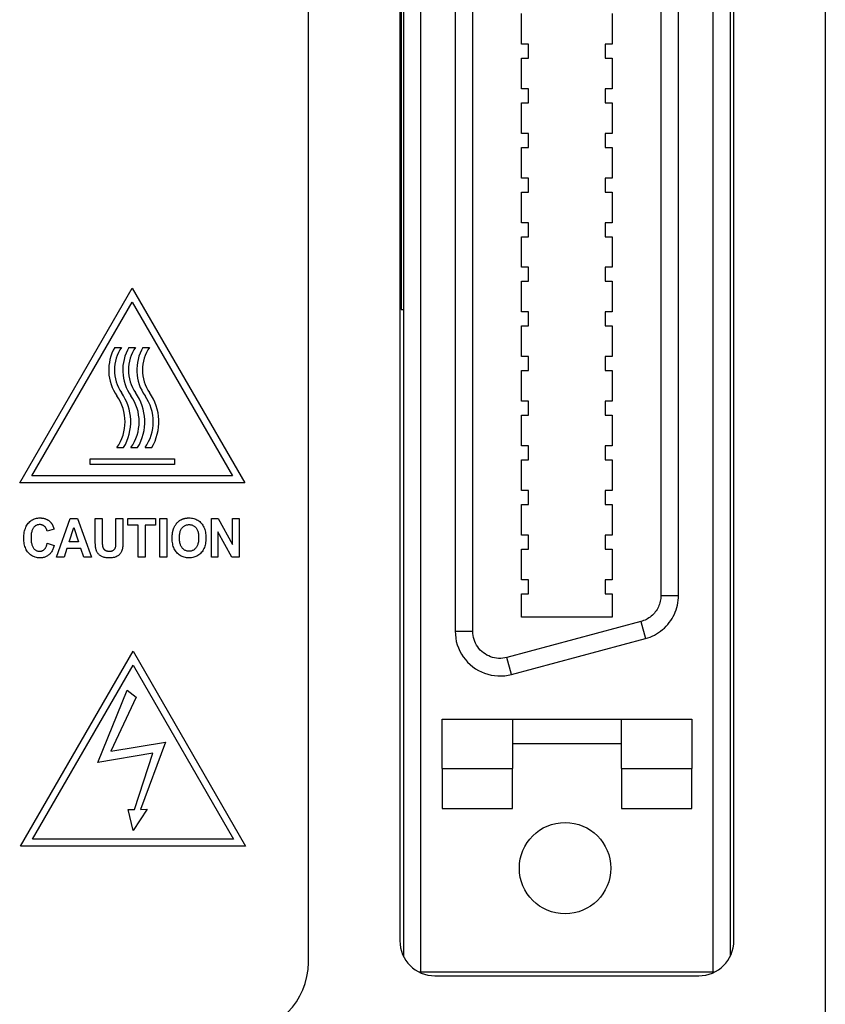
# Model space of a CAD drawing. Extents: x 12123 to 12493, y -1513 to -1171.
# Tile 11 of 33: x 12196 to 12219, y -1343 to -1315. Entities that reach past the tile are written whole.
import ezdxf

# ---------------------------------------------------------------- set-up
doc = ezdxf.new("R2010")
doc.units = 0
doc.layers.add('2', color=2, linetype='CONTINUOUS')

msp = doc.modelspace()

# ---------------------------------------------------------------- linework, layer by layer
at = {"layer": '2', "color": 7}
for p, q in [((12218.699, -1256.776), (12218.699, -1371.606)), ((12203.999, -1341.706), (12203.999, -1288.885)), ((12207.199, -1341.986), (12207.199, -1289.556)), ((12215.499, -1289.556), (12215.499, -1341.986)), ((12206.699, -1290.021), (12206.699, -1341.522)), ((12215.999, -1341.522), (12215.999, -1290.021)), ((12206.639, -1290.176), (12206.639, -1323.126)), ((12206.599, -1290.456), (12206.599, -1341.086)), ((12216.099, -1341.086), (12216.099, -1290.456)), ((12208.174, -1299.261), (12208.174, -1332.281)), ((12208.674, -1332.281), (12208.674, -1299.261)), ((12214.024, -1300.282), (12214.024, -1331.261)), ((12214.524, -1331.261), (12214.524, -1300.282)), ((12210.061, -1315.572), (12210.061, -1314.701)), ((12212.637, -1314.701), (12212.637, -1315.572)), ((12210.26, -1315.572), (12210.061, -1315.572)), ((12210.26, -1315.971), (12210.26, -1315.572)), ((12212.637, -1315.572), (12212.438, -1315.572)), ((12212.438, -1315.572), (12212.438, -1315.971)), ((12210.061, -1316.842), (12210.061, -1315.971)), ((12210.061, -1315.971), (12210.26, -1315.971)), ((12212.438, -1315.971), (12212.637, -1315.971)), ((12212.637, -1315.971), (12212.637, -1316.842)), ((12206.599, -1316.456), (12206.639, -1316.456)), ((12210.26, -1316.842), (12210.061, -1316.842)), ((12210.26, -1317.241), (12210.26, -1316.842)), ((12212.637, -1316.842), (12212.438, -1316.842)), ((12212.438, -1316.842), (12212.438, -1317.241)), ((12206.599, -1317.096), (12206.639, -1317.096)), ((12210.061, -1318.112), (12210.061, -1317.241)), ((12210.061, -1317.241), (12210.26, -1317.241)), ((12212.438, -1317.241), (12212.637, -1317.241)), ((12212.637, -1317.241), (12212.637, -1318.112)), ((12210.26, -1318.112), (12210.061, -1318.112)), ((12210.26, -1318.511), (12210.26, -1318.112)), ((12212.637, -1318.112), (12212.438, -1318.112)), ((12212.438, -1318.112), (12212.438, -1318.511)), ((12210.061, -1319.382), (12210.061, -1318.511)), ((12210.061, -1318.511), (12210.26, -1318.511)), ((12212.438, -1318.511), (12212.637, -1318.511)), ((12212.637, -1318.511), (12212.637, -1319.382)), ((12206.599, -1318.996), (12206.639, -1318.996)), ((12210.26, -1319.382), (12210.061, -1319.382)), ((12210.26, -1319.781), (12210.26, -1319.382)), ((12212.637, -1319.382), (12212.438, -1319.382)), ((12212.438, -1319.382), (12212.438, -1319.781)), ((12206.599, -1319.636), (12206.639, -1319.636)), ((12210.061, -1320.652), (12210.061, -1319.781)), ((12210.061, -1319.781), (12210.26, -1319.781)), ((12212.438, -1319.781), (12212.637, -1319.781)), ((12212.637, -1319.781), (12212.637, -1320.652)), ((12210.26, -1320.652), (12210.061, -1320.652)), ((12210.26, -1321.051), (12210.26, -1320.652)), ((12212.637, -1320.652), (12212.438, -1320.652)), ((12212.438, -1320.652), (12212.438, -1321.051)), ((12210.061, -1321.922), (12210.061, -1321.051)), ((12210.061, -1321.051), (12210.26, -1321.051)), ((12212.438, -1321.051), (12212.637, -1321.051)), ((12212.637, -1321.051), (12212.637, -1321.922)), ((12206.599, -1321.536), (12206.639, -1321.536)), ((12210.26, -1321.922), (12210.061, -1321.922)), ((12210.26, -1322.321), (12210.26, -1321.922)), ((12212.637, -1321.922), (12212.438, -1321.922)), ((12212.438, -1321.922), (12212.438, -1322.321)), ((12206.599, -1322.176), (12206.639, -1322.176)), ((12210.061, -1323.192), (12210.061, -1322.321)), ((12210.061, -1322.321), (12210.26, -1322.321)), ((12212.438, -1322.321), (12212.637, -1322.321)), ((12212.637, -1322.321), (12212.637, -1323.192)), ((12195.789, -1328.055), (12198.989, -1322.512)), ((12198.989, -1322.512), (12202.189, -1328.055)), ((12196.135, -1327.855), (12198.989, -1322.912)), ((12198.989, -1322.912), (12201.842, -1327.855)), ((12206.639, -1323.126), (12206.699, -1323.126)), ((12210.26, -1323.192), (12210.061, -1323.192)), ((12210.26, -1323.591), (12210.26, -1323.192)), ((12212.637, -1323.192), (12212.438, -1323.192)), ((12212.438, -1323.192), (12212.438, -1323.591)), ((12210.061, -1324.462), (12210.061, -1323.591)), ((12210.061, -1323.591), (12210.26, -1323.591)), ((12212.438, -1323.591), (12212.637, -1323.591)), ((12212.637, -1323.591), (12212.637, -1324.462)), ((12198.494, -1324.201), (12198.684, -1324.201)), ((12198.894, -1324.201), (12199.084, -1324.201)), ((12199.294, -1324.201), (12199.484, -1324.201)), ((12210.26, -1324.462), (12210.061, -1324.462)), ((12210.26, -1324.861), (12210.26, -1324.462)), ((12212.637, -1324.462), (12212.438, -1324.462)), ((12212.438, -1324.462), (12212.438, -1324.861)), ((12210.061, -1325.732), (12210.061, -1324.861)), ((12210.061, -1324.861), (12210.26, -1324.861)), ((12212.438, -1324.861), (12212.637, -1324.861)), ((12212.637, -1324.861), (12212.637, -1325.732)), ((12210.26, -1325.732), (12210.061, -1325.732)), ((12210.26, -1326.131), (12210.26, -1325.732)), ((12212.637, -1325.732), (12212.438, -1325.732)), ((12212.438, -1325.732), (12212.438, -1326.131)), ((12210.061, -1327.002), (12210.061, -1326.131)), ((12210.061, -1326.131), (12210.26, -1326.131)), ((12212.438, -1326.131), (12212.637, -1326.131)), ((12212.637, -1326.131), (12212.637, -1327.002)), ((12198.743, -1327.055), (12198.553, -1327.055)), ((12199.143, -1327.055), (12198.953, -1327.055)), ((12199.543, -1327.055), (12199.353, -1327.055)), ((12210.26, -1327.002), (12210.061, -1327.002)), ((12210.26, -1327.401), (12210.26, -1327.002)), ((12212.637, -1327.002), (12212.438, -1327.002)), ((12212.438, -1327.002), (12212.438, -1327.401)), ((12197.789, -1327.535), (12197.789, -1327.375)), ((12197.789, -1327.375), (12200.189, -1327.375)), ((12200.189, -1327.375), (12200.189, -1327.535)), ((12200.189, -1327.535), (12197.789, -1327.535)), ((12210.061, -1328.272), (12210.061, -1327.401)), ((12210.061, -1327.401), (12210.26, -1327.401)), ((12212.438, -1327.401), (12212.637, -1327.401)), ((12212.637, -1327.401), (12212.637, -1328.272)), ((12201.842, -1327.855), (12196.135, -1327.855)), ((12202.189, -1328.055), (12195.789, -1328.055)), ((12210.261, -1328.272), (12210.061, -1328.272)), ((12210.261, -1328.671), (12210.261, -1328.272)), ((12212.637, -1328.272), (12212.437, -1328.272)), ((12212.437, -1328.272), (12212.437, -1328.671)), ((12210.061, -1329.542), (12210.061, -1328.671)), ((12210.061, -1328.671), (12210.261, -1328.671)), ((12212.437, -1328.671), (12212.637, -1328.671)), ((12212.637, -1328.671), (12212.637, -1329.542)), ((12196.269, -1329.064), (12196.301, -1329.059)), ((12196.301, -1329.059), (12196.334, -1329.056)), ((12196.334, -1329.056), (12196.368, -1329.055)), ((12196.368, -1329.055), (12196.383, -1329.055)), ((12196.383, -1329.055), (12196.398, -1329.056)), ((12196.398, -1329.056), (12196.413, -1329.057)), ((12196.413, -1329.057), (12196.427, -1329.058)), ((12196.427, -1329.058), (12196.441, -1329.06)), ((12196.441, -1329.06), (12196.455, -1329.062)), ((12196.455, -1329.062), (12196.469, -1329.065)), ((12200.498, -1329.064), (12200.507, -1329.062)), ((12200.507, -1329.062), (12200.517, -1329.061)), ((12200.517, -1329.061), (12200.526, -1329.06)), ((12200.526, -1329.06), (12200.535, -1329.059)), ((12200.535, -1329.059), (12200.545, -1329.058)), ((12200.545, -1329.058), (12200.554, -1329.057)), ((12200.554, -1329.057), (12200.564, -1329.056)), ((12200.564, -1329.056), (12200.573, -1329.055)), ((12200.573, -1329.055), (12200.583, -1329.055)), ((12200.583, -1329.055), (12200.593, -1329.055)), ((12200.593, -1329.055), (12200.603, -1329.055)), ((12200.603, -1329.055), (12200.639, -1329.056)), ((12200.639, -1329.056), (12200.674, -1329.059)), ((12200.674, -1329.059), (12200.707, -1329.064)), ((12195.949, -1329.354), (12195.962, -1329.321)), ((12195.962, -1329.321), (12195.977, -1329.29)), ((12195.977, -1329.29), (12195.994, -1329.261)), ((12195.994, -1329.261), (12196.013, -1329.233)), ((12196.013, -1329.233), (12196.033, -1329.207)), ((12196.033, -1329.207), (12196.055, -1329.182)), ((12196.055, -1329.182), (12196.078, -1329.16)), ((12196.078, -1329.16), (12196.102, -1329.14)), ((12196.102, -1329.14), (12196.127, -1329.122)), ((12196.127, -1329.122), (12196.153, -1329.106)), ((12196.153, -1329.106), (12196.181, -1329.093)), ((12196.18, -1329.332), (12196.169, -1329.347)), ((12196.192, -1329.318), (12196.18, -1329.332)), ((12196.181, -1329.093), (12196.209, -1329.081)), ((12196.204, -1329.305), (12196.192, -1329.318)), ((12196.217, -1329.294), (12196.204, -1329.305)), ((12196.209, -1329.081), (12196.239, -1329.072)), ((12196.23, -1329.283), (12196.217, -1329.294)), ((12196.244, -1329.274), (12196.23, -1329.283)), ((12196.239, -1329.072), (12196.269, -1329.064)), ((12196.259, -1329.266), (12196.244, -1329.274)), ((12196.274, -1329.26), (12196.259, -1329.266)), ((12196.29, -1329.254), (12196.274, -1329.26)), ((12196.306, -1329.25), (12196.29, -1329.254)), ((12196.323, -1329.247), (12196.306, -1329.25)), ((12196.34, -1329.245), (12196.323, -1329.247)), ((12196.358, -1329.244), (12196.34, -1329.245)), ((12196.371, -1329.245), (12196.358, -1329.244)), ((12196.384, -1329.246), (12196.371, -1329.245)), ((12196.397, -1329.247), (12196.384, -1329.246)), ((12196.409, -1329.25), (12196.397, -1329.247)), ((12196.421, -1329.253), (12196.409, -1329.25)), ((12196.432, -1329.257), (12196.421, -1329.253)), ((12196.443, -1329.261), (12196.432, -1329.257)), ((12196.454, -1329.266), (12196.443, -1329.261)), ((12196.464, -1329.272), (12196.454, -1329.266)), ((12196.474, -1329.279), (12196.464, -1329.272)), ((12196.469, -1329.065), (12196.482, -1329.068)), ((12196.484, -1329.286), (12196.474, -1329.279)), ((12196.482, -1329.068), (12196.495, -1329.072)), ((12196.494, -1329.294), (12196.484, -1329.286)), ((12196.503, -1329.302), (12196.494, -1329.294)), ((12196.495, -1329.072), (12196.508, -1329.075)), ((12196.511, -1329.311), (12196.503, -1329.302)), ((12196.508, -1329.075), (12196.521, -1329.08)), ((12196.519, -1329.321), (12196.511, -1329.311)), ((12196.527, -1329.331), (12196.519, -1329.321)), ((12196.521, -1329.08), (12196.533, -1329.085)), ((12196.534, -1329.341), (12196.527, -1329.331)), ((12196.533, -1329.085), (12196.545, -1329.09)), ((12196.54, -1329.352), (12196.534, -1329.341)), ((12196.545, -1329.09), (12196.557, -1329.095)), ((12196.557, -1329.095), (12196.569, -1329.101)), ((12196.569, -1329.101), (12196.58, -1329.108)), ((12196.58, -1329.108), (12196.592, -1329.115)), ((12196.592, -1329.115), (12196.603, -1329.122)), ((12196.603, -1329.122), (12196.613, -1329.129)), ((12196.613, -1329.129), (12196.624, -1329.137)), ((12196.624, -1329.137), (12196.634, -1329.146)), ((12196.634, -1329.146), (12196.644, -1329.155)), ((12196.644, -1329.155), (12196.654, -1329.164)), ((12196.654, -1329.164), (12196.664, -1329.174)), ((12196.664, -1329.174), (12196.669, -1329.18)), ((12196.669, -1329.18), (12196.675, -1329.186)), ((12196.675, -1329.186), (12196.68, -1329.192)), ((12196.68, -1329.192), (12196.685, -1329.199)), ((12196.685, -1329.199), (12196.69, -1329.206)), ((12196.69, -1329.206), (12196.695, -1329.213)), ((12196.695, -1329.213), (12196.7, -1329.22)), ((12196.7, -1329.22), (12196.705, -1329.228)), ((12196.705, -1329.228), (12196.71, -1329.235)), ((12196.71, -1329.235), (12196.714, -1329.243)), ((12196.714, -1329.243), (12196.719, -1329.251)), ((12196.719, -1329.251), (12196.723, -1329.26)), ((12196.723, -1329.26), (12196.727, -1329.268)), ((12196.727, -1329.268), (12196.731, -1329.277)), ((12196.731, -1329.277), (12196.735, -1329.286)), ((12196.735, -1329.286), (12196.739, -1329.295)), ((12196.739, -1329.295), (12196.742, -1329.304)), ((12196.742, -1329.304), (12196.746, -1329.314)), ((12196.746, -1329.314), (12196.749, -1329.324)), ((12196.749, -1329.324), (12196.753, -1329.334)), ((12196.753, -1329.334), (12196.756, -1329.344)), ((12196.839, -1330.173), (12197.224, -1329.073)), ((12197.194, -1329.737), (12197.328, -1329.33)), ((12197.224, -1329.073), (12197.437, -1329.073)), ((12197.328, -1329.33), (12197.465, -1329.737)), ((12197.437, -1329.073), (12197.832, -1330.173)), ((12197.936, -1329.66), (12197.936, -1329.073)), ((12197.936, -1329.073), (12198.136, -1329.073)), ((12198.136, -1329.073), (12198.136, -1329.669)), ((12198.526, -1329.682), (12198.526, -1329.073)), ((12198.526, -1329.073), (12198.726, -1329.073)), ((12198.726, -1329.073), (12198.726, -1329.651)), ((12198.866, -1329.259), (12198.866, -1329.073)), ((12198.866, -1329.073), (12199.652, -1329.073)), ((12199.159, -1329.259), (12198.866, -1329.259)), ((12199.159, -1330.173), (12199.159, -1329.259)), ((12199.652, -1329.259), (12199.359, -1329.259)), ((12199.359, -1329.259), (12199.359, -1330.173)), ((12199.652, -1329.073), (12199.652, -1329.259)), ((12199.775, -1330.173), (12199.775, -1329.073)), ((12199.775, -1329.073), (12199.974, -1329.073)), ((12199.974, -1329.073), (12199.974, -1330.173)), ((12200.17, -1329.348), (12200.176, -1329.334)), ((12200.176, -1329.334), (12200.182, -1329.321)), ((12200.182, -1329.321), (12200.188, -1329.307)), ((12200.188, -1329.307), (12200.195, -1329.294)), ((12200.195, -1329.294), (12200.202, -1329.281)), ((12200.202, -1329.281), (12200.21, -1329.269)), ((12200.21, -1329.269), (12200.217, -1329.256)), ((12200.217, -1329.256), (12200.226, -1329.244)), ((12200.226, -1329.244), (12200.234, -1329.232)), ((12200.234, -1329.232), (12200.243, -1329.22)), ((12200.243, -1329.22), (12200.252, -1329.209)), ((12200.252, -1329.209), (12200.262, -1329.197)), ((12200.262, -1329.197), (12200.272, -1329.186)), ((12200.272, -1329.186), (12200.282, -1329.176)), ((12200.282, -1329.176), (12200.292, -1329.166)), ((12200.292, -1329.166), (12200.302, -1329.157)), ((12200.302, -1329.157), (12200.313, -1329.148)), ((12200.313, -1329.148), (12200.323, -1329.139)), ((12200.323, -1329.139), (12200.334, -1329.131)), ((12200.334, -1329.131), (12200.345, -1329.124)), ((12200.345, -1329.124), (12200.356, -1329.117)), ((12200.356, -1329.117), (12200.367, -1329.11)), ((12200.367, -1329.11), (12200.378, -1329.104)), ((12200.378, -1329.104), (12200.389, -1329.098)), ((12200.389, -1329.098), (12200.397, -1329.095)), ((12200.394, -1329.355), (12200.406, -1329.339)), ((12200.397, -1329.095), (12200.405, -1329.091)), ((12200.405, -1329.091), (12200.413, -1329.088)), ((12200.406, -1329.339), (12200.419, -1329.324)), ((12200.413, -1329.088), (12200.421, -1329.085)), ((12200.419, -1329.324), (12200.433, -1329.31)), ((12200.421, -1329.085), (12200.429, -1329.082)), ((12200.429, -1329.082), (12200.438, -1329.079)), ((12200.433, -1329.31), (12200.447, -1329.297)), ((12200.438, -1329.079), (12200.446, -1329.077)), ((12200.446, -1329.077), (12200.455, -1329.074)), ((12200.447, -1329.297), (12200.462, -1329.286)), ((12200.455, -1329.074), (12200.463, -1329.072)), ((12200.462, -1329.286), (12200.478, -1329.276)), ((12200.463, -1329.072), (12200.472, -1329.07)), ((12200.472, -1329.07), (12200.481, -1329.068)), ((12200.478, -1329.276), (12200.494, -1329.268)), ((12200.481, -1329.068), (12200.489, -1329.066)), ((12200.489, -1329.066), (12200.498, -1329.064)), ((12200.494, -1329.268), (12200.511, -1329.261)), ((12200.511, -1329.261), (12200.528, -1329.255)), ((12200.528, -1329.255), (12200.547, -1329.25)), ((12200.547, -1329.25), (12200.566, -1329.247)), ((12200.566, -1329.247), (12200.585, -1329.245)), ((12200.585, -1329.245), (12200.606, -1329.244)), ((12200.606, -1329.244), (12200.626, -1329.245)), ((12200.626, -1329.245), (12200.645, -1329.247)), ((12200.645, -1329.247), (12200.664, -1329.25)), ((12200.664, -1329.25), (12200.682, -1329.255)), ((12200.682, -1329.255), (12200.7, -1329.26)), ((12200.7, -1329.26), (12200.717, -1329.268)), ((12200.707, -1329.064), (12200.739, -1329.072)), ((12200.717, -1329.268), (12200.733, -1329.276)), ((12200.733, -1329.276), (12200.748, -1329.286)), ((12200.739, -1329.072), (12200.77, -1329.081)), ((12200.748, -1329.286), (12200.763, -1329.297)), ((12200.763, -1329.297), (12200.777, -1329.309)), ((12200.77, -1329.081), (12200.8, -1329.093)), ((12200.777, -1329.309), (12200.791, -1329.322)), ((12200.791, -1329.322), (12200.804, -1329.337)), ((12200.8, -1329.093), (12200.829, -1329.106)), ((12200.804, -1329.337), (12200.816, -1329.354)), ((12200.829, -1329.106), (12200.856, -1329.122)), ((12200.856, -1329.122), (12200.882, -1329.14)), ((12200.882, -1329.14), (12200.907, -1329.16)), ((12200.907, -1329.16), (12200.931, -1329.182)), ((12200.931, -1329.182), (12200.953, -1329.206)), ((12200.953, -1329.206), (12200.974, -1329.232)), ((12200.974, -1329.232), (12200.993, -1329.259)), ((12200.993, -1329.259), (12201.011, -1329.289)), ((12201.011, -1329.289), (12201.026, -1329.319)), ((12201.026, -1329.319), (12201.04, -1329.352)), ((12201.241, -1330.173), (12201.241, -1329.073)), ((12201.241, -1329.073), (12201.436, -1329.073)), ((12201.436, -1329.073), (12201.842, -1329.809)), ((12201.842, -1329.809), (12201.842, -1329.073)), ((12201.842, -1329.073), (12202.027, -1329.073)), ((12202.027, -1329.073), (12202.027, -1330.173)), ((12195.906, -1329.588), (12195.909, -1329.545)), ((12195.906, -1329.633), (12195.906, -1329.588)), ((12195.909, -1329.545), (12195.914, -1329.504)), ((12195.914, -1329.504), (12195.92, -1329.464)), ((12195.92, -1329.464), (12195.928, -1329.426)), ((12195.928, -1329.426), (12195.937, -1329.389)), ((12195.937, -1329.389), (12195.949, -1329.354)), ((12196.114, -1329.554), (12196.112, -1329.584)), ((12196.112, -1329.584), (12196.112, -1329.617)), ((12196.112, -1329.617), (12196.112, -1329.651)), ((12196.116, -1329.525), (12196.114, -1329.554)), ((12196.119, -1329.497), (12196.116, -1329.525)), ((12196.124, -1329.471), (12196.119, -1329.497)), ((12196.129, -1329.447), (12196.124, -1329.471)), ((12196.135, -1329.424), (12196.129, -1329.447)), ((12196.142, -1329.402), (12196.135, -1329.424)), ((12196.15, -1329.383), (12196.142, -1329.402)), ((12196.159, -1329.364), (12196.15, -1329.383)), ((12196.169, -1329.347), (12196.159, -1329.364)), ((12196.546, -1329.364), (12196.54, -1329.352)), ((12196.551, -1329.376), (12196.546, -1329.364)), ((12196.556, -1329.388), (12196.551, -1329.376)), ((12196.56, -1329.401), (12196.556, -1329.388)), ((12196.564, -1329.415), (12196.56, -1329.401)), ((12196.567, -1329.429), (12196.564, -1329.415)), ((12196.765, -1329.376), (12196.567, -1329.429)), ((12196.756, -1329.344), (12196.759, -1329.354)), ((12196.759, -1329.354), (12196.762, -1329.365)), ((12196.762, -1329.365), (12196.765, -1329.376)), ((12200.124, -1329.63), (12200.125, -1329.616)), ((12200.125, -1329.589), (12200.126, -1329.576)), ((12200.125, -1329.602), (12200.125, -1329.589)), ((12200.125, -1329.616), (12200.125, -1329.602)), ((12200.126, -1329.562), (12200.127, -1329.549)), ((12200.126, -1329.576), (12200.126, -1329.562)), ((12200.127, -1329.549), (12200.128, -1329.537)), ((12200.128, -1329.537), (12200.13, -1329.524)), ((12200.13, -1329.524), (12200.131, -1329.512)), ((12200.131, -1329.512), (12200.132, -1329.5)), ((12200.132, -1329.5), (12200.134, -1329.488)), ((12200.134, -1329.488), (12200.136, -1329.476)), ((12200.136, -1329.476), (12200.138, -1329.464)), ((12200.138, -1329.464), (12200.14, -1329.453)), ((12200.14, -1329.453), (12200.142, -1329.441)), ((12200.142, -1329.441), (12200.145, -1329.43)), ((12200.145, -1329.43), (12200.147, -1329.419)), ((12200.147, -1329.419), (12200.15, -1329.409)), ((12200.15, -1329.409), (12200.153, -1329.398)), ((12200.153, -1329.398), (12200.156, -1329.388)), ((12200.156, -1329.388), (12200.159, -1329.378)), ((12200.159, -1329.378), (12200.163, -1329.368)), ((12200.163, -1329.368), (12200.166, -1329.358)), ((12200.166, -1329.358), (12200.17, -1329.348)), ((12200.331, -1329.591), (12200.333, -1329.562)), ((12200.331, -1329.622), (12200.331, -1329.591)), ((12200.331, -1329.653), (12200.331, -1329.622)), ((12200.333, -1329.562), (12200.335, -1329.534)), ((12200.335, -1329.534), (12200.339, -1329.507)), ((12200.339, -1329.507), (12200.344, -1329.481)), ((12200.344, -1329.481), (12200.35, -1329.457)), ((12200.35, -1329.457), (12200.356, -1329.434)), ((12200.356, -1329.434), (12200.364, -1329.412)), ((12200.364, -1329.412), (12200.373, -1329.392)), ((12200.373, -1329.392), (12200.383, -1329.373)), ((12200.383, -1329.373), (12200.394, -1329.355)), ((12200.816, -1329.354), (12200.826, -1329.371)), ((12200.826, -1329.371), (12200.836, -1329.39)), ((12200.836, -1329.39), (12200.845, -1329.41)), ((12200.845, -1329.41), (12200.853, -1329.432)), ((12200.853, -1329.432), (12200.86, -1329.455)), ((12200.86, -1329.455), (12200.865, -1329.479)), ((12200.865, -1329.479), (12200.87, -1329.504)), ((12200.87, -1329.504), (12200.874, -1329.531)), ((12200.874, -1329.531), (12200.876, -1329.559)), ((12200.876, -1329.559), (12200.878, -1329.589)), ((12200.878, -1329.589), (12200.878, -1329.62)), ((12200.878, -1329.62), (12200.878, -1329.651)), ((12201.04, -1329.352), (12201.052, -1329.386)), ((12201.052, -1329.386), (12201.062, -1329.422)), ((12201.062, -1329.422), (12201.07, -1329.459)), ((12201.07, -1329.459), (12201.076, -1329.498)), ((12201.076, -1329.498), (12201.081, -1329.539)), ((12201.081, -1329.539), (12201.084, -1329.581)), ((12201.084, -1329.581), (12201.084, -1329.625)), ((12201.826, -1330.173), (12201.427, -1329.454)), ((12201.427, -1329.454), (12201.427, -1330.173)), ((12210.261, -1329.542), (12210.061, -1329.542)), ((12210.261, -1329.941), (12210.261, -1329.542)), ((12212.637, -1329.542), (12212.437, -1329.542)), ((12212.437, -1329.542), (12212.437, -1329.941)), ((12195.906, -1329.676), (12195.906, -1329.633)), ((12195.909, -1329.717), (12195.906, -1329.676)), ((12195.914, -1329.756), (12195.909, -1329.717)), ((12195.92, -1329.794), (12195.914, -1329.756)), ((12195.928, -1329.83), (12195.92, -1329.794)), ((12195.937, -1329.865), (12195.928, -1329.83)), ((12195.949, -1329.898), (12195.937, -1329.865)), ((12195.962, -1329.93), (12195.949, -1329.898)), ((12196.112, -1329.651), (12196.114, -1329.683)), ((12196.114, -1329.683), (12196.116, -1329.713)), ((12196.116, -1329.713), (12196.119, -1329.742)), ((12196.119, -1329.742), (12196.124, -1329.77)), ((12196.124, -1329.77), (12196.129, -1329.795)), ((12196.129, -1329.795), (12196.135, -1329.819)), ((12196.135, -1329.819), (12196.142, -1329.841)), ((12196.142, -1329.841), (12196.15, -1329.862)), ((12196.15, -1329.862), (12196.159, -1329.881)), ((12196.159, -1329.881), (12196.169, -1329.898)), ((12196.169, -1329.898), (12196.179, -1329.914)), ((12196.518, -1329.913), (12196.526, -1329.901)), ((12196.526, -1329.901), (12196.534, -1329.887)), ((12196.534, -1329.887), (12196.541, -1329.873)), ((12196.541, -1329.873), (12196.547, -1329.858)), ((12196.547, -1329.858), (12196.553, -1329.842)), ((12196.553, -1329.842), (12196.559, -1329.825)), ((12196.559, -1329.825), (12196.565, -1329.807)), ((12196.565, -1329.807), (12196.569, -1329.788)), ((12196.569, -1329.788), (12196.574, -1329.768)), ((12196.574, -1329.768), (12196.767, -1329.836)), ((12196.751, -1329.894), (12196.742, -1329.921)), ((12196.76, -1329.866), (12196.751, -1329.894)), ((12196.767, -1329.836), (12196.76, -1329.866)), ((12197.465, -1329.737), (12197.194, -1329.737)), ((12197.936, -1329.675), (12197.936, -1329.66)), ((12197.936, -1329.69), (12197.936, -1329.675)), ((12197.937, -1329.705), (12197.936, -1329.69)), ((12197.937, -1329.719), (12197.937, -1329.705)), ((12197.937, -1329.733), (12197.937, -1329.719)), ((12197.937, -1329.747), (12197.937, -1329.733)), ((12197.938, -1329.76), (12197.937, -1329.747)), ((12197.938, -1329.773), (12197.938, -1329.76)), ((12197.939, -1329.786), (12197.938, -1329.773)), ((12197.94, -1329.798), (12197.939, -1329.786)), ((12197.94, -1329.81), (12197.94, -1329.798)), ((12197.941, -1329.822), (12197.94, -1329.81)), ((12197.942, -1329.833), (12197.941, -1329.822)), ((12197.943, -1329.845), (12197.942, -1329.833)), ((12197.944, -1329.855), (12197.943, -1329.845)), ((12197.945, -1329.866), (12197.944, -1329.855)), ((12197.946, -1329.876), (12197.945, -1329.866)), ((12197.947, -1329.886), (12197.946, -1329.876)), ((12197.948, -1329.895), (12197.947, -1329.886)), ((12197.95, -1329.905), (12197.948, -1329.895)), ((12198.136, -1329.669), (12198.136, -1329.681)), ((12198.136, -1329.681), (12198.136, -1329.692)), ((12198.136, -1329.692), (12198.136, -1329.703)), ((12198.136, -1329.703), (12198.136, -1329.714)), ((12198.136, -1329.714), (12198.136, -1329.724)), ((12198.136, -1329.724), (12198.136, -1329.734)), ((12198.136, -1329.734), (12198.136, -1329.744)), ((12198.136, -1329.744), (12198.137, -1329.753)), ((12198.137, -1329.753), (12198.137, -1329.762)), ((12198.137, -1329.762), (12198.137, -1329.77)), ((12198.137, -1329.77), (12198.137, -1329.778)), ((12198.137, -1329.778), (12198.138, -1329.786)), ((12198.138, -1329.786), (12198.138, -1329.794)), ((12198.138, -1329.794), (12198.138, -1329.801)), ((12198.138, -1329.801), (12198.139, -1329.808)), ((12198.139, -1329.808), (12198.139, -1329.814)), ((12198.139, -1329.814), (12198.14, -1329.82)), ((12198.14, -1329.82), (12198.14, -1329.826)), ((12198.14, -1329.826), (12198.14, -1329.831)), ((12198.14, -1329.831), (12198.141, -1329.836)), ((12198.141, -1329.836), (12198.142, -1329.841)), ((12198.142, -1329.841), (12198.142, -1329.845)), ((12198.142, -1329.845), (12198.143, -1329.849)), ((12198.143, -1329.849), (12198.143, -1329.853)), ((12198.143, -1329.853), (12198.146, -1329.864)), ((12198.146, -1329.864), (12198.149, -1329.875)), ((12198.149, -1329.875), (12198.152, -1329.885)), ((12198.152, -1329.885), (12198.156, -1329.895)), ((12198.156, -1329.895), (12198.16, -1329.904)), ((12198.506, -1329.909), (12198.511, -1329.896)), ((12198.511, -1329.896), (12198.515, -1329.883)), ((12198.515, -1329.883), (12198.518, -1329.869)), ((12198.518, -1329.869), (12198.52, -1329.854)), ((12198.52, -1329.854), (12198.522, -1329.836)), ((12198.522, -1329.836), (12198.523, -1329.816)), ((12198.523, -1329.816), (12198.524, -1329.794)), ((12198.524, -1329.794), (12198.525, -1329.77)), ((12198.525, -1329.77), (12198.526, -1329.743)), ((12198.526, -1329.713), (12198.526, -1329.682)), ((12198.526, -1329.743), (12198.526, -1329.713)), ((12198.715, -1329.9), (12198.71, -1329.931)), ((12198.719, -1329.863), (12198.715, -1329.9)), ((12198.722, -1329.82), (12198.719, -1329.863)), ((12198.724, -1329.77), (12198.722, -1329.82)), ((12198.726, -1329.714), (12198.724, -1329.77)), ((12198.726, -1329.651), (12198.726, -1329.714)), ((12200.125, -1329.673), (12200.124, -1329.63)), ((12200.128, -1329.714), (12200.125, -1329.673)), ((12200.133, -1329.754), (12200.128, -1329.714)), ((12200.139, -1329.792), (12200.133, -1329.754)), ((12200.147, -1329.829), (12200.139, -1329.792)), ((12200.157, -1329.864), (12200.147, -1329.829)), ((12200.169, -1329.898), (12200.157, -1329.864)), ((12200.182, -1329.93), (12200.169, -1329.898)), ((12200.333, -1329.682), (12200.331, -1329.653)), ((12200.336, -1329.71), (12200.333, -1329.682)), ((12200.339, -1329.737), (12200.336, -1329.71)), ((12200.344, -1329.762), (12200.339, -1329.737)), ((12200.35, -1329.787), (12200.344, -1329.762)), ((12200.357, -1329.81), (12200.35, -1329.787)), ((12200.365, -1329.831), (12200.357, -1329.81)), ((12200.374, -1329.852), (12200.365, -1329.831)), ((12200.385, -1329.871), (12200.374, -1329.852)), ((12200.396, -1329.889), (12200.385, -1329.871)), ((12200.408, -1329.906), (12200.396, -1329.889)), ((12200.814, -1329.89), (12200.802, -1329.907)), ((12200.825, -1329.872), (12200.814, -1329.89)), ((12200.835, -1329.853), (12200.825, -1329.872)), ((12200.844, -1329.832), (12200.835, -1329.853)), ((12200.852, -1329.81), (12200.844, -1329.832)), ((12200.859, -1329.787), (12200.852, -1329.81)), ((12200.865, -1329.763), (12200.859, -1329.787)), ((12200.87, -1329.737), (12200.865, -1329.763)), ((12200.873, -1329.71), (12200.87, -1329.737)), ((12200.876, -1329.681), (12200.873, -1329.71)), ((12200.878, -1329.651), (12200.876, -1329.681)), ((12201.04, -1329.896), (12201.027, -1329.928)), ((12201.052, -1329.862), (12201.04, -1329.896)), ((12201.062, -1329.826), (12201.052, -1329.862)), ((12201.07, -1329.789), (12201.062, -1329.826)), ((12201.076, -1329.751), (12201.07, -1329.789)), ((12201.081, -1329.71), (12201.076, -1329.751)), ((12201.084, -1329.668), (12201.081, -1329.71)), ((12201.084, -1329.625), (12201.084, -1329.668)), ((12195.977, -1329.96), (12195.962, -1329.93)), ((12195.994, -1329.989), (12195.977, -1329.96)), ((12196.012, -1330.016), (12195.994, -1329.989)), ((12196.033, -1330.042), (12196.012, -1330.016)), ((12196.054, -1330.066), (12196.033, -1330.042)), ((12196.077, -1330.088), (12196.054, -1330.066)), ((12196.1, -1330.108), (12196.077, -1330.088)), ((12196.125, -1330.125), (12196.1, -1330.108)), ((12196.151, -1330.141), (12196.125, -1330.125)), ((12196.177, -1330.154), (12196.151, -1330.141)), ((12196.205, -1330.166), (12196.177, -1330.154)), ((12196.179, -1329.914), (12196.191, -1329.928)), ((12196.191, -1329.928), (12196.203, -1329.941)), ((12196.203, -1329.941), (12196.216, -1329.952)), ((12196.233, -1330.175), (12196.205, -1330.166)), ((12196.216, -1329.952), (12196.229, -1329.963)), ((12196.229, -1329.963), (12196.243, -1329.972)), ((12196.263, -1330.182), (12196.233, -1330.175)), ((12196.243, -1329.972), (12196.257, -1329.98)), ((12196.257, -1329.98), (12196.272, -1329.987)), ((12196.293, -1330.188), (12196.263, -1330.182)), ((12196.272, -1329.987), (12196.287, -1329.992)), ((12196.287, -1329.992), (12196.303, -1329.997)), ((12196.303, -1329.997), (12196.32, -1330)), ((12196.32, -1330), (12196.337, -1330.002)), ((12196.337, -1330.002), (12196.355, -1330.002)), ((12196.355, -1330.002), (12196.368, -1330.002)), ((12196.368, -1330.002), (12196.381, -1330.001)), ((12196.381, -1330.001), (12196.393, -1329.999)), ((12196.393, -1329.999), (12196.406, -1329.996)), ((12196.406, -1329.996), (12196.417, -1329.992)), ((12196.417, -1329.992), (12196.429, -1329.988)), ((12196.429, -1329.988), (12196.44, -1329.983)), ((12196.457, -1330.182), (12196.433, -1330.186)), ((12196.44, -1329.983), (12196.451, -1329.977)), ((12196.451, -1329.977), (12196.462, -1329.97)), ((12196.48, -1330.176), (12196.457, -1330.182)), ((12196.462, -1329.97), (12196.472, -1329.963)), ((12196.472, -1329.963), (12196.482, -1329.955)), ((12196.502, -1330.17), (12196.48, -1330.176)), ((12196.482, -1329.955), (12196.492, -1329.946)), ((12196.492, -1329.946), (12196.501, -1329.936)), ((12196.501, -1329.936), (12196.51, -1329.925)), ((12196.524, -1330.162), (12196.502, -1330.17)), ((12196.51, -1329.925), (12196.518, -1329.913)), ((12196.544, -1330.153), (12196.524, -1330.162)), ((12196.564, -1330.142), (12196.544, -1330.153)), ((12196.583, -1330.131), (12196.564, -1330.142)), ((12196.602, -1330.118), (12196.583, -1330.131)), ((12196.619, -1330.104), (12196.602, -1330.118)), ((12196.636, -1330.089), (12196.619, -1330.104)), ((12196.652, -1330.072), (12196.636, -1330.089)), ((12196.668, -1330.054), (12196.652, -1330.072)), ((12196.682, -1330.035), (12196.668, -1330.054)), ((12196.696, -1330.015), (12196.682, -1330.035)), ((12196.708, -1329.993), (12196.696, -1330.015)), ((12196.72, -1329.97), (12196.708, -1329.993)), ((12196.731, -1329.946), (12196.72, -1329.97)), ((12196.742, -1329.921), (12196.731, -1329.946)), ((12197.051, -1330.173), (12196.839, -1330.173)), ((12197.133, -1329.923), (12197.051, -1330.173)), ((12197.529, -1329.923), (12197.133, -1329.923)), ((12197.615, -1330.173), (12197.529, -1329.923)), ((12197.832, -1330.173), (12197.615, -1330.173)), ((12197.951, -1329.914), (12197.95, -1329.905)), ((12197.952, -1329.922), (12197.951, -1329.914)), ((12197.954, -1329.931), (12197.952, -1329.922)), ((12197.956, -1329.938), (12197.954, -1329.931)), ((12197.959, -1329.955), (12197.956, -1329.938)), ((12197.964, -1329.97), (12197.959, -1329.955)), ((12197.97, -1329.986), (12197.964, -1329.97)), ((12197.976, -1330.001), (12197.97, -1329.986)), ((12197.984, -1330.017), (12197.976, -1330.001)), ((12197.992, -1330.032), (12197.984, -1330.017)), ((12198.001, -1330.046), (12197.992, -1330.032)), ((12198.012, -1330.061), (12198.001, -1330.046)), ((12198.023, -1330.075), (12198.012, -1330.061)), ((12198.035, -1330.088), (12198.023, -1330.075)), ((12198.048, -1330.101), (12198.035, -1330.088)), ((12198.062, -1330.113), (12198.048, -1330.101)), ((12198.077, -1330.125), (12198.062, -1330.113)), ((12198.093, -1330.136), (12198.077, -1330.125)), ((12198.11, -1330.146), (12198.093, -1330.136)), ((12198.128, -1330.155), (12198.11, -1330.146)), ((12198.147, -1330.164), (12198.128, -1330.155)), ((12198.169, -1330.171), (12198.147, -1330.164)), ((12198.16, -1329.904), (12198.165, -1329.914)), ((12198.165, -1329.914), (12198.17, -1329.922)), ((12198.192, -1330.177), (12198.169, -1330.171)), ((12198.17, -1329.922), (12198.176, -1329.931)), ((12198.176, -1329.931), (12198.182, -1329.939)), ((12198.182, -1329.939), (12198.189, -1329.947)), ((12198.189, -1329.947), (12198.197, -1329.954)), ((12198.218, -1330.183), (12198.192, -1330.177)), ((12198.197, -1329.954), (12198.205, -1329.961)), ((12198.205, -1329.961), (12198.213, -1329.968)), ((12198.213, -1329.968), (12198.222, -1329.974)), ((12198.246, -1330.187), (12198.218, -1330.183)), ((12198.222, -1329.974), (12198.231, -1329.979)), ((12198.231, -1329.979), (12198.241, -1329.984)), ((12198.241, -1329.984), (12198.251, -1329.988)), ((12198.251, -1329.988), (12198.262, -1329.992)), ((12198.262, -1329.992), (12198.273, -1329.995)), ((12198.273, -1329.995), (12198.285, -1329.998)), ((12198.285, -1329.998), (12198.297, -1330)), ((12198.297, -1330), (12198.31, -1330.001)), ((12198.31, -1330.001), (12198.323, -1330.002)), ((12198.323, -1330.002), (12198.337, -1330.002)), ((12198.337, -1330.002), (12198.358, -1330.002)), ((12198.358, -1330.002), (12198.377, -1330)), ((12198.377, -1330), (12198.395, -1329.997)), ((12198.395, -1329.997), (12198.412, -1329.993)), ((12198.412, -1329.993), (12198.427, -1329.987)), ((12198.449, -1330.183), (12198.416, -1330.188)), ((12198.427, -1329.987), (12198.441, -1329.981)), ((12198.441, -1329.981), (12198.454, -1329.973)), ((12198.48, -1330.177), (12198.449, -1330.183)), ((12198.454, -1329.973), (12198.466, -1329.964)), ((12198.466, -1329.964), (12198.476, -1329.954)), ((12198.476, -1329.954), (12198.485, -1329.943)), ((12198.508, -1330.168), (12198.48, -1330.177)), ((12198.485, -1329.943), (12198.493, -1329.932)), ((12198.493, -1329.932), (12198.5, -1329.921)), ((12198.5, -1329.921), (12198.506, -1329.909)), ((12198.533, -1330.158), (12198.508, -1330.168)), ((12198.557, -1330.146), (12198.533, -1330.158)), ((12198.579, -1330.133), (12198.557, -1330.146)), ((12198.599, -1330.119), (12198.579, -1330.133)), ((12198.617, -1330.103), (12198.599, -1330.119)), ((12198.634, -1330.087), (12198.617, -1330.103)), ((12198.65, -1330.068), (12198.634, -1330.087)), ((12198.663, -1330.049), (12198.65, -1330.068)), ((12198.676, -1330.028), (12198.663, -1330.049)), ((12198.686, -1330.006), (12198.676, -1330.028)), ((12198.696, -1329.982), (12198.686, -1330.006)), ((12198.703, -1329.957), (12198.696, -1329.982)), ((12198.71, -1329.931), (12198.703, -1329.957)), ((12199.359, -1330.173), (12199.159, -1330.173)), ((12199.974, -1330.173), (12199.775, -1330.173)), ((12200.198, -1329.96), (12200.182, -1329.93)), ((12200.215, -1329.989), (12200.198, -1329.96)), ((12200.234, -1330.016), (12200.215, -1329.989)), ((12200.255, -1330.042), (12200.234, -1330.016)), ((12200.277, -1330.066), (12200.255, -1330.042)), ((12200.301, -1330.088), (12200.277, -1330.066)), ((12200.326, -1330.108), (12200.301, -1330.088)), ((12200.352, -1330.125), (12200.326, -1330.108)), ((12200.379, -1330.141), (12200.352, -1330.125)), ((12200.408, -1330.154), (12200.379, -1330.141)), ((12200.422, -1329.921), (12200.408, -1329.906)), ((12200.438, -1330.166), (12200.408, -1330.154)), ((12200.435, -1329.935), (12200.422, -1329.921)), ((12200.45, -1329.948), (12200.435, -1329.935)), ((12200.469, -1330.175), (12200.438, -1330.166)), ((12200.465, -1329.959), (12200.45, -1329.948)), ((12200.48, -1329.969), (12200.465, -1329.959)), ((12200.501, -1330.182), (12200.469, -1330.175)), ((12200.496, -1329.978), (12200.48, -1329.969)), ((12200.513, -1329.985), (12200.496, -1329.978)), ((12200.535, -1330.188), (12200.501, -1330.182)), ((12200.531, -1329.992), (12200.513, -1329.985)), ((12200.548, -1329.996), (12200.531, -1329.992)), ((12200.567, -1330), (12200.548, -1329.996)), ((12200.586, -1330.002), (12200.567, -1330)), ((12200.606, -1330.002), (12200.586, -1330.002)), ((12200.625, -1330.002), (12200.606, -1330.002)), ((12200.644, -1330), (12200.625, -1330.002)), ((12200.663, -1329.996), (12200.644, -1330)), ((12200.68, -1329.992), (12200.663, -1329.996)), ((12200.709, -1330.182), (12200.676, -1330.188)), ((12200.698, -1329.986), (12200.68, -1329.992)), ((12200.714, -1329.978), (12200.698, -1329.986)), ((12200.741, -1330.175), (12200.709, -1330.182)), ((12200.73, -1329.97), (12200.714, -1329.978)), ((12200.746, -1329.96), (12200.73, -1329.97)), ((12200.772, -1330.166), (12200.741, -1330.175)), ((12200.761, -1329.948), (12200.746, -1329.96)), ((12200.775, -1329.936), (12200.761, -1329.948)), ((12200.802, -1330.154), (12200.772, -1330.166)), ((12200.788, -1329.922), (12200.775, -1329.936)), ((12200.802, -1329.907), (12200.788, -1329.922)), ((12200.83, -1330.14), (12200.802, -1330.154)), ((12200.857, -1330.125), (12200.83, -1330.14)), ((12200.883, -1330.107), (12200.857, -1330.125)), ((12200.908, -1330.087), (12200.883, -1330.107)), ((12200.932, -1330.065), (12200.908, -1330.087)), ((12200.954, -1330.041), (12200.932, -1330.065)), ((12200.975, -1330.015), (12200.954, -1330.041)), ((12200.994, -1329.988), (12200.975, -1330.015)), ((12201.011, -1329.959), (12200.994, -1329.988)), ((12201.027, -1329.928), (12201.011, -1329.959)), ((12201.427, -1330.173), (12201.241, -1330.173)), ((12202.027, -1330.173), (12201.826, -1330.173)), ((12210.061, -1330.812), (12210.061, -1329.941)), ((12210.061, -1329.941), (12210.261, -1329.941)), ((12212.437, -1329.941), (12212.637, -1329.941)), ((12212.637, -1329.941), (12212.637, -1330.812)), ((12196.324, -1330.191), (12196.293, -1330.188)), ((12196.357, -1330.192), (12196.324, -1330.191)), ((12196.383, -1330.191), (12196.357, -1330.192)), ((12196.408, -1330.189), (12196.383, -1330.191)), ((12196.433, -1330.186), (12196.408, -1330.189)), ((12198.276, -1330.189), (12198.246, -1330.187)), ((12198.308, -1330.191), (12198.276, -1330.189)), ((12198.343, -1330.192), (12198.308, -1330.191)), ((12198.381, -1330.191), (12198.343, -1330.192)), ((12198.416, -1330.188), (12198.381, -1330.191)), ((12200.57, -1330.191), (12200.535, -1330.188)), ((12200.606, -1330.192), (12200.57, -1330.191)), ((12200.641, -1330.191), (12200.606, -1330.192)), ((12200.676, -1330.188), (12200.641, -1330.191)), ((12210.261, -1330.812), (12210.061, -1330.812)), ((12210.261, -1331.211), (12210.261, -1330.812)), ((12212.637, -1330.812), (12212.437, -1330.812)), ((12212.437, -1330.812), (12212.437, -1331.211)), ((12210.061, -1331.883), (12210.061, -1331.211)), ((12210.061, -1331.211), (12210.261, -1331.211)), ((12212.437, -1331.211), (12212.637, -1331.211)), ((12212.637, -1331.211), (12212.637, -1331.883)), ((12214.024, -1331.261), (12214.524, -1331.261)), ((12213.453, -1332.004), (12209.643, -1333.025)), ((12212.637, -1331.883), (12210.061, -1331.883)), ((12213.453, -1332.004), (12213.583, -1332.487)), ((12208.174, -1332.281), (12208.674, -1332.281)), ((12209.773, -1333.508), (12213.583, -1332.487)), ((12195.811, -1338.392), (12199.011, -1332.849)), ((12199.011, -1332.849), (12202.211, -1338.392)), ((12196.157, -1338.192), (12199.011, -1333.249)), ((12199.011, -1333.249), (12201.865, -1338.192)), ((12209.773, -1333.508), (12209.643, -1333.025)), ((12198.009, -1336.018), (12198.841, -1333.953)), ((12198.841, -1333.953), (12199.102, -1334.158)), ((12199.102, -1334.158), (12198.376, -1335.694)), ((12207.799, -1334.786), (12209.799, -1334.786)), ((12207.799, -1336.184), (12207.799, -1334.786)), ((12209.799, -1334.786), (12209.799, -1336.184)), ((12209.799, -1334.786), (12212.899, -1334.786)), ((12212.899, -1336.184), (12212.899, -1334.786)), ((12212.899, -1334.786), (12214.899, -1334.786)), ((12214.899, -1334.786), (12214.899, -1336.184)), ((12198.376, -1335.694), (12199.931, -1335.432)), ((12199.931, -1335.432), (12199.222, -1337.348)), ((12212.899, -1335.486), (12209.799, -1335.486)), ((12199.579, -1335.748), (12198.009, -1336.018)), ((12199.056, -1337.349), (12199.579, -1335.748)), ((12207.799, -1336.184), (12209.799, -1336.184)), ((12207.799, -1336.184), (12207.799, -1337.325)), ((12209.799, -1337.325), (12209.799, -1336.184)), ((12212.899, -1336.184), (12212.899, -1337.325)), ((12212.899, -1336.184), (12214.899, -1336.184)), ((12214.899, -1337.325), (12214.899, -1336.184)), ((12198.876, -1337.35), (12199.056, -1337.349)), ((12199.011, -1337.948), (12198.876, -1337.35)), ((12199.414, -1337.347), (12199.011, -1337.948)), ((12199.222, -1337.348), (12199.414, -1337.347)), ((12207.799, -1337.325), (12209.799, -1337.325)), ((12212.899, -1337.325), (12214.899, -1337.325)), ((12201.865, -1338.192), (12196.157, -1338.192)), ((12202.211, -1338.392), (12195.811, -1338.392)), ((12207.199, -1341.986), (12207.163, -1341.986)), ((12215.499, -1341.986), (12207.199, -1341.986)), ((12207.599, -1342.086), (12215.099, -1342.086)), ((12215.535, -1341.986), (12215.499, -1341.986))]:
    msp.add_line(p, q, dxfattribs=at)
at = {"layer": '2', "color": 7, "flags": 128}
for points in [[(12214.024, -1331.261), (12214.023, -1331.302), (12214.02, -1331.344), (12214.014, -1331.386), (12214.006, -1331.427), (12213.996, -1331.468), (12213.983, -1331.508), (12213.969, -1331.547), (12213.952, -1331.585), (12213.934, -1331.623), (12213.913, -1331.659), (12213.89, -1331.695), (12213.865, -1331.729), (12213.839, -1331.762), (12213.811, -1331.793), (12213.781, -1331.822), (12213.75, -1331.85), (12213.717, -1331.876), (12213.682, -1331.901), (12213.647, -1331.923), (12213.61, -1331.944), (12213.572, -1331.962), (12213.533, -1331.978), (12213.494, -1331.992), (12213.453, -1332.004)], [(12213.583, -1332.487), (12213.649, -1332.468), (12213.714, -1332.444), (12213.778, -1332.418), (12213.841, -1332.387), (12213.902, -1332.353), (12213.96, -1332.316), (12214.017, -1332.276), (12214.071, -1332.233), (12214.123, -1332.187), (12214.172, -1332.138), (12214.219, -1332.087), (12214.263, -1332.033), (12214.303, -1331.977), (12214.341, -1331.918), (12214.375, -1331.858), (12214.406, -1331.796), (12214.433, -1331.733), (12214.457, -1331.668), (12214.477, -1331.602), (12214.494, -1331.535), (12214.507, -1331.467), (12214.517, -1331.398), (12214.522, -1331.329), (12214.524, -1331.261)], [(12208.174, -1332.281), (12208.178, -1332.376), (12208.188, -1332.472), (12208.206, -1332.568), (12208.232, -1332.662), (12208.264, -1332.754), (12208.304, -1332.843), (12208.351, -1332.929), (12208.404, -1333.011), (12208.463, -1333.088), (12208.527, -1333.16), (12208.597, -1333.228), (12208.671, -1333.289), (12208.749, -1333.345), (12208.832, -1333.395), (12208.918, -1333.438), (12209.008, -1333.475), (12209.1, -1333.505), (12209.195, -1333.528), (12209.292, -1333.543), (12209.389, -1333.551), (12209.487, -1333.551), (12209.584, -1333.544), (12209.68, -1333.529), (12209.773, -1333.508)], [(12209.643, -1333.025), (12209.586, -1333.038), (12209.528, -1333.047), (12209.469, -1333.052), (12209.41, -1333.051), (12209.351, -1333.047), (12209.293, -1333.037), (12209.236, -1333.024), (12209.18, -1333.005), (12209.126, -1332.983), (12209.073, -1332.957), (12209.023, -1332.926), (12208.975, -1332.892), (12208.93, -1332.855), (12208.887, -1332.814), (12208.848, -1332.77), (12208.813, -1332.723), (12208.781, -1332.674), (12208.752, -1332.622), (12208.729, -1332.569), (12208.709, -1332.513), (12208.694, -1332.456), (12208.683, -1332.399), (12208.676, -1332.34), (12208.674, -1332.281)]]:
    msp.add_lwpolyline(points, dxfattribs=at)
at = {"layer": '2', "color": 7}
msp.add_circle((12211.299, -1339.021), 1.3, dxfattribs=at)
for centre, radius, start, end in [((12199.6, -1324.845), 1.28, 149.7717, 215.1254), ((12199.6, -1324.845), 1.12, 144.8746, 215.1254), ((12200, -1324.845), 1.28, 149.7717, 215.1254), ((12200, -1324.845), 1.12, 144.8746, 215.1254), ((12200.4, -1324.845), 1.28, 149.7717, 215.1254), ((12200.4, -1324.845), 1.12, 144.8746, 215.1254), ((12197.506, -1326.318), 1.28, 324.8746, 35.1254), ((12197.506, -1326.318), 1.44, 329.2403, 35.1254), ((12197.906, -1326.318), 1.28, 324.8746, 35.1254), ((12197.906, -1326.318), 1.44, 329.2403, 35.1254), ((12198.306, -1326.318), 1.28, 324.8746, 35.1254), ((12198.306, -1326.318), 1.44, 329.2403, 35.1254), ((12207.599, -1341.086), 1, 180, 270), ((12215.099, -1341.086), 1, 270, 0), ((12201.999, -1341.706), 2, 270, 0)]:
    msp.add_arc(centre, radius, start, end, dxfattribs=at)

doc.saveas('drawing.dxf')
